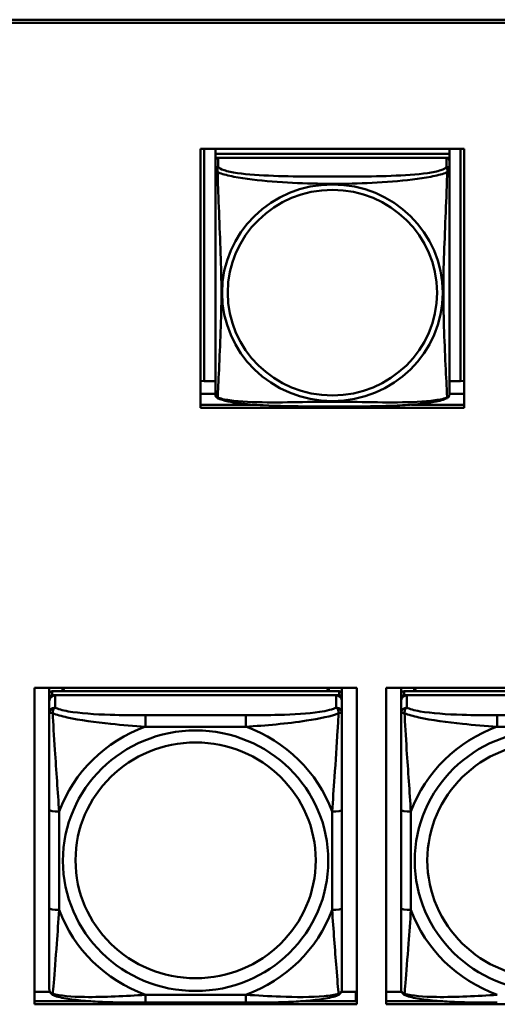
# Model space of a CAD drawing. Header units: inches. Extents: x 0.8 to 75.7, y -7.8 to 49.3.
# Tile 180 of 256: x 41.7 to 42.7, y 19.5 to 21.5. Entities that reach past the tile are written whole.
import ezdxf

# ---------------------------------------------------------------- set-up
doc = ezdxf.new("R2010")
doc.units = ezdxf.units.IN
doc.header["$MEASUREMENT"] = 0
doc.layers.add('Visible Edges(ROSSANSI)', color=7, linetype='Continuous', lineweight=50)
doc.layers.add('Visible Tangent Edges(ROSSANSI)', color=7, linetype='Continuous', lineweight=50)

msp = doc.modelspace()

# ---------------------------------------------------------------- linework, layer by layer
at = {"layer": 'Visible Edges(ROSSANSI)'}
for p, q in [((33.0242, 21.5184), (56.0803, 21.5184)), ((56.0803, 21.5184), (33.0242, 21.5184)), ((56.0803, 21.5123), (33.0242, 21.5123)), ((42.0766, 20.7353), (42.0766, 21.258)), ((42.0766, 21.258), (42.609, 21.258)), ((42.0839, 20.7889), (42.0839, 21.258)), ((42.1066, 21.258), (42.1066, 21.2476)), ((42.579, 21.2476), (42.1066, 21.2476)), ((42.1066, 21.2476), (42.1066, 21.2394)), ((42.1066, 21.2476), (42.579, 21.2476)), ((42.1066, 21.2476), (42.1066, 21.2476)), ((42.579, 21.258), (42.579, 21.2476)), ((42.579, 21.2476), (42.579, 21.2394)), ((42.579, 21.2476), (42.579, 21.2476)), ((42.6016, 21.258), (42.6016, 20.7889)), ((42.609, 21.258), (42.609, 20.7353)), ((42.1066, 21.2337), (42.1066, 21.2394)), ((42.1066, 21.2394), (42.1124, 21.2394)), ((42.1066, 21.2336), (42.1066, 21.2159)), ((42.5731, 21.2394), (42.1125, 21.2394)), ((42.5732, 21.2394), (42.579, 21.2394)), ((42.579, 21.2394), (42.579, 21.2336)), ((42.579, 21.2159), (42.579, 21.2336)), ((42.1066, 21.216), (42.1066, 21.216)), ((42.1066, 21.2157), (42.1066, 21.2157)), ((42.0839, 20.7889), (42.0766, 20.7892)), ((42.1066, 20.7889), (42.0839, 20.7889)), ((42.6016, 20.7889), (42.579, 20.7889)), ((42.6016, 20.7889), (42.609, 20.7892)), ((42.1066, 20.7632), (42.0766, 20.7632)), ((42.609, 20.7632), (42.579, 20.7632)), ((42.0766, 20.7413), (42.1835, 20.7413)), ((42.609, 20.7353), (42.0766, 20.7353)), ((42.5022, 20.7413), (42.609, 20.7413)), ((41.7414, 19.531), (41.7414, 20.1697)), ((41.7414, 20.1697), (42.392, 20.1697)), ((41.7715, 20.1572), (41.7715, 20.1697)), ((41.7715, 20.1572), (41.7715, 20.149)), ((42.3562, 20.163), (41.7774, 20.163)), ((41.7774, 20.1548), (42.3562, 20.1548)), ((42.3503, 20.1548), (41.7833, 20.1548)), ((41.7981, 20.163), (41.7981, 20.1697)), ((41.8019, 20.163), (41.7985, 20.1697)), ((42.335, 20.1697), (42.3317, 20.163)), ((42.3355, 20.1697), (42.3355, 20.163)), ((42.3621, 20.1697), (42.3621, 20.1572)), ((42.3621, 20.149), (42.3621, 20.1572)), ((42.392, 20.1697), (42.392, 19.531)), ((42.4514, 19.531), (42.4514, 20.1697)), ((42.4514, 20.1697), (43.102, 20.1697)), ((42.4815, 20.1572), (42.4815, 20.1697)), ((42.4815, 20.1572), (42.4815, 20.149)), ((43.0662, 20.163), (42.4874, 20.163)), ((42.4874, 20.1548), (43.0662, 20.1548)), ((43.0603, 20.1548), (42.4933, 20.1548)), ((42.5081, 20.163), (42.5081, 20.1697)), ((42.5119, 20.163), (42.5085, 20.1697)), ((41.7715, 20.1432), (41.7715, 20.149)), ((41.7715, 20.1432), (41.7715, 20.1183)), ((42.3621, 20.149), (42.3621, 20.1432)), ((42.3621, 20.1183), (42.3621, 20.1432)), ((42.4815, 20.1432), (42.4815, 20.149)), ((42.4815, 20.1432), (42.4815, 20.1183)), ((41.7715, 19.9238), (41.7715, 19.7252)), ((42.3621, 19.7252), (42.3621, 19.9238)), ((42.4815, 19.9238), (42.4815, 19.7252)), ((41.7414, 19.5559), (41.7728, 19.5559)), ((41.7414, 19.5371), (41.8554, 19.5371)), ((42.2781, 19.5371), (42.392, 19.5371)), ((42.3608, 19.5559), (42.3901, 19.5559)), ((42.3901, 19.5559), (42.3901, 19.5371)), ((42.392, 19.548), (42.3901, 19.548)), ((42.4514, 19.5559), (42.4828, 19.5559)), ((42.4514, 19.5371), (42.5654, 19.5371)), ((42.392, 19.531), (41.7414, 19.531)), ((42.1679, 19.5343), (41.9656, 19.5343)), ((43.102, 19.531), (42.4514, 19.531))]:
    msp.add_line(p, q, dxfattribs=at)
for centre, major_axis, start_param, end_param in [((42.1125, 21.2336), (-0.00591, 0), 4.712389, 6.283185), ((42.5731, 21.2336), (0.00591, 0), 0, 1.570796), ((41.7774, 20.1572), (-0.00591, 0), 4.712389, 6.283185), ((41.7833, 20.1432), (-0.0118, 0), 4.712389, 6.283185), ((41.7774, 20.149), (-0.00591, 0), 4.712389, 6.283185), ((42.3503, 20.1432), (0.0118, 0), 0, 1.570796), ((42.3562, 20.1572), (0.00591, 0), 0, 1.570796), ((42.3562, 20.149), (0.00591, 0), 0, 1.570796), ((42.4874, 20.1572), (-0.00591, 0), 4.712389, 6.283185), ((42.4933, 20.1432), (-0.0118, 0), 4.712389, 6.283185), ((42.4874, 20.149), (-0.00591, 0), 4.712389, 6.283185)]:
    msp.add_ellipse(centre, major_axis=major_axis, ratio=0.981793, start_param=start_param, end_param=end_param, dxfattribs=at)
for points, knots in [([(42.1066, 21.2159), (42.1066, 21.2127), (42.1066, 21.1995), (42.1066, 21.1727), (42.1066, 21.1553), (42.1066, 21.15)], [0.3257308, 0.3257308, 0.3257308, 0.3257308, 0.4265607, 0.5273906, 0.5696181, 0.5696181, 0.5696181, 0.5696181]), ([(42.579, 21.1224), (42.579, 21.1373), (42.579, 21.1646), (42.579, 21.1994), (42.579, 21.2127), (42.579, 21.2159)], [1.4210797, 1.4210797, 1.4210797, 1.4210797, 1.5356898, 1.6365197, 1.7373496, 1.7373496, 1.7373496, 1.7373496]), ([(42.1066, 20.8009), (42.1066, 20.8123), (42.1066, 20.8254), (42.1066, 20.8557), (42.1066, 20.8733), (42.1066, 20.9233), (42.1066, 20.9562), (42.1066, 21.0151), (42.1066, 21.0413), (42.1066, 21.0953), (42.1066, 21.124), (42.1066, 21.15)], [0, 0, 0, 0, 0.1149805, 0.1149805, 0.2563588, 0.2563588, 0.510689, 0.510689, 0.7126146, 0.7126146, 0.9227352, 0.9227352, 0.9227352, 0.9227352]), ([(42.579, 21.1224), (42.579, 21.1026), (42.579, 21.0824), (42.579, 21.0351), (42.579, 21.0079), (42.579, 20.9519), (42.579, 20.9229), (42.579, 20.8653), (42.579, 20.8359), (42.579, 20.8113)], [0, 0, 0, 0, 0.1521476, 0.1521476, 0.3615771, 0.3615771, 0.5863616, 0.5863616, 0.8171616, 0.8171616, 0.8171616, 0.8171616]), ([(42.579, 20.763), (42.579, 20.7646), (42.579, 20.7671), (42.579, 20.7854), (42.579, 20.8031), (42.579, 20.8113)], [0.3525676, 0.3525676, 0.3525676, 0.3525676, 0.4265607, 0.5273906, 0.6043474, 0.6043474, 0.6043474, 0.6043474]), ([(42.1066, 20.8009), (42.1066, 20.7966), (42.1066, 20.783), (42.1066, 20.7671), (42.1066, 20.7646), (42.1066, 20.763)], [1.4921516, 1.4921516, 1.4921516, 1.4921516, 1.5356898, 1.6365197, 1.7105064, 1.7105064, 1.7105064, 1.7105064]), ([(42.1067, 20.7609), (42.1067, 20.7613), (42.1066, 20.7616), (42.1066, 20.7623), (42.1066, 20.7626), (42.1066, 20.7629), (42.1066, 20.7629), (42.1066, 20.7629), (42.1066, 20.7629), (42.1066, 20.7629), (42.1066, 20.763), (42.1066, 20.763), (42.1066, 20.763), (42.1066, 20.763), (42.1066, 20.763), (42.1066, 20.763)], [0, 0, 0, 0, 0.002814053, 0.002814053, 0.004923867, 0.004923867, 0.005121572, 0.005121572, 0.005195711, 0.005195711, 0.00523086, 0.00523086, 0.005248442, 0.005248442, 0.00525914, 0.00525914, 0.00525914, 0.00525914]), ([(42.1108, 20.7549), (42.1098, 20.7554), (42.109, 20.7561), (42.1077, 20.7577), (42.1074, 20.7586), (42.1071, 20.7594), (42.1071, 20.7595), (42.107, 20.7596)], [0, 0, 0, 0, 0.01399503, 0.01399503, 0.02853092, 0.02853092, 0.03046536, 0.03046536, 0.03046536, 0.03046536]), ([(42.5747, 20.7548), (42.5677, 20.7512), (42.5589, 20.7489), (42.5384, 20.7451), (42.5271, 20.7436), (42.502, 20.7412), (42.4878, 20.7403), (42.4532, 20.7387), (42.4325, 20.7382), (42.3737, 20.7376), (42.3356, 20.7376), (42.2659, 20.738), (42.2338, 20.7384), (42.1858, 20.741), (42.1686, 20.7424), (42.146, 20.7454), (42.139, 20.7465), (42.124, 20.7497), (42.1168, 20.7517), (42.1108, 20.7548)], [0, 0, 0, 0, 0.111794, 0.111794, 0.213129, 0.213129, 0.32561, 0.32561, 0.483625, 0.483625, 0.773884, 0.773884, 1.015019, 1.015019, 1.153524, 1.153524, 1.222431, 1.222431, 1.317384, 1.317384, 1.317384, 1.317384]), ([(42.5786, 20.7598), (42.5785, 20.7593), (42.5783, 20.7588), (42.5777, 20.7576), (42.5773, 20.757), (42.5763, 20.7558), (42.5755, 20.7553), (42.5748, 20.7549)], [0.00960018, 0.00960018, 0.00960018, 0.00960018, 0.02025308, 0.02025308, 0.03091864, 0.03091864, 0.04195142, 0.04195142, 0.04195142, 0.04195142]), ([(42.579, 20.7637), (42.579, 20.7634), (42.579, 20.7633), (42.579, 20.7631), (42.579, 20.763), (42.579, 20.763), (42.579, 20.763), (42.579, 20.763), (42.579, 20.763), (42.579, 20.763), (42.579, 20.763), (42.579, 20.763), (42.579, 20.763), (42.579, 20.763), (42.579, 20.7616), (42.5789, 20.7609)], [0, 0, 0, 0, 0.01376947, 0.01376947, 0.02049948, 0.02049948, 0.02378019, 0.02378019, 0.0253787, 0.0253787, 0.02597814, 0.02597814, 0.02600242, 0.02600242, 0.03134028, 0.03134028, 0.03134028, 0.03134028]), ([(42.579, 20.763), (42.579, 20.763), (42.579, 20.763), (42.579, 20.763), (42.579, 20.763), (42.579, 20.763), (42.579, 20.763), (42.579, 20.763), (42.579, 20.763), (42.579, 20.763), (42.579, 20.763), (42.579, 20.763), (42.579, 20.763), (42.579, 20.763), (42.579, 20.7629), (42.579, 20.7629), (42.579, 20.7629), (42.579, 20.7627), (42.579, 20.7625), (42.579, 20.7619), (42.5789, 20.7614), (42.5789, 20.7609)], [0, 0, 0, 0, 0.000069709, 0.000069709, 0.000139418, 0.000139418, 0.000278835, 0.000278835, 0.000348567, 0.000348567, 0.000384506, 0.000384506, 0.000401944, 0.000401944, 0.000436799, 0.000436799, 0.000566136, 0.000566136, 0.001945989, 0.001945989, 0.005629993, 0.005629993, 0.005629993, 0.005629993]), ([(41.7715, 20.1183), (41.7715, 20.1092), (41.7715, 20.0939), (41.7715, 20.0768), (41.7715, 20.0504), (41.7715, 20.0201), (41.7715, 19.9907), (41.7715, 19.9682), (41.7715, 19.9458), (41.7715, 19.9238)], [-0.7968224, -0.7968224, -0.7968224, -0.7968224, -0.6514613, -0.6514613, -0.6514613, -0.427691, -0.427691, -0.427691, -0.2569517, -0.2569517, -0.2569517, -0.2569517]), ([(42.3621, 19.9238), (42.3621, 19.9471), (42.3621, 19.9708), (42.3621, 19.9945), (42.3621, 20.0256), (42.3621, 20.0579), (42.3621, 20.0847), (42.3621, 20.0986), (42.3621, 20.1106), (42.3621, 20.1183)], [0.2569537, 0.2569537, 0.2569537, 0.2569537, 0.4371919, 0.4371919, 0.4371919, 0.6739428, 0.6739428, 0.6739428, 0.7963818, 0.7963818, 0.7963818, 0.7963818]), ([(42.4815, 20.1183), (42.4815, 20.1092), (42.4815, 20.0939), (42.4815, 20.0768), (42.4815, 20.0504), (42.4815, 20.0201), (42.4815, 19.9907), (42.4815, 19.9682), (42.4815, 19.9458), (42.4815, 19.9238)], [-0.7968224, -0.7968224, -0.7968224, -0.7968224, -0.6514613, -0.6514613, -0.6514613, -0.427691, -0.427691, -0.427691, -0.2569517, -0.2569517, -0.2569517, -0.2569517]), ([(41.7715, 19.7252), (41.7715, 19.702), (41.7715, 19.6786), (41.7715, 19.6564), (41.7715, 19.6273), (41.7715, 19.599), (41.7715, 19.5801), (41.7715, 19.5704), (41.7715, 19.5635), (41.7715, 19.5617)], [0.2569537, 0.2569537, 0.2569537, 0.2569537, 0.4371919, 0.4371919, 0.4371919, 0.6739428, 0.6739428, 0.6739428, 0.7963818, 0.7963818, 0.7963818, 0.7963818]), ([(42.3621, 19.5617), (42.3621, 19.5639), (42.3621, 19.5731), (42.3621, 19.5858), (42.3621, 19.6054), (42.3621, 19.6323), (42.3621, 19.66), (42.3621, 19.6811), (42.3621, 19.7032), (42.3621, 19.7252)], [-0.7968224, -0.7968224, -0.7968224, -0.7968224, -0.6514613, -0.6514613, -0.6514613, -0.427691, -0.427691, -0.427691, -0.2569517, -0.2569517, -0.2569517, -0.2569517]), ([(42.4815, 19.7252), (42.4815, 19.702), (42.4815, 19.6786), (42.4815, 19.6564), (42.4815, 19.6273), (42.4815, 19.599), (42.4815, 19.5801), (42.4815, 19.5704), (42.4815, 19.5635), (42.4815, 19.5617)], [0.2569537, 0.2569537, 0.2569537, 0.2569537, 0.4371919, 0.4371919, 0.4371919, 0.6739428, 0.6739428, 0.6739428, 0.7963818, 0.7963818, 0.7963818, 0.7963818]), ([(41.7796, 19.5494), (41.7785, 19.5498), (41.7774, 19.5505), (41.7754, 19.552), (41.7746, 19.553), (41.7732, 19.5549), (41.7727, 19.5559), (41.772, 19.5578), (41.7718, 19.5587), (41.7716, 19.5603), (41.7715, 19.561), (41.7715, 19.5617)], [0.02510739, 0.02510739, 0.02510739, 0.02510739, 0.03073999, 0.03073999, 0.03637259, 0.03637259, 0.0420052, 0.0420052, 0.0476378, 0.0476378, 0.0532704, 0.0532704, 0.0532704, 0.0532704]), ([(42.354, 19.5494), (42.3551, 19.5498), (42.3562, 19.5505), (42.3581, 19.552), (42.359, 19.553), (42.3604, 19.5549), (42.3609, 19.5559), (42.3616, 19.5578), (42.3618, 19.5587), (42.362, 19.5603), (42.3621, 19.561), (42.3621, 19.5617)], [0.02510739, 0.02510739, 0.02510739, 0.02510739, 0.03073999, 0.03073999, 0.03637259, 0.03637259, 0.0420052, 0.0420052, 0.0476378, 0.0476378, 0.0532704, 0.0532704, 0.0532704, 0.0532704]), ([(42.4896, 19.5494), (42.4885, 19.5498), (42.4874, 19.5505), (42.4854, 19.552), (42.4846, 19.553), (42.4832, 19.5549), (42.4827, 19.5559), (42.482, 19.5578), (42.4818, 19.5587), (42.4816, 19.5603), (42.4815, 19.561), (42.4815, 19.5617)], [0.02510739, 0.02510739, 0.02510739, 0.02510739, 0.03073999, 0.03073999, 0.03637259, 0.03637259, 0.0420052, 0.0420052, 0.0476378, 0.0476378, 0.0532704, 0.0532704, 0.0532704, 0.0532704]), ([(41.9656, 19.5343), (41.9521, 19.5343), (41.9384, 19.5343), (41.9112, 19.5347), (41.8976, 19.535), (41.8707, 19.5361), (41.8574, 19.5368), (41.8317, 19.5389), (41.8196, 19.5403), (41.7975, 19.5439), (41.788, 19.5459), (41.7796, 19.5494)], [0.2569517, 0.2569517, 0.2569517, 0.2569517, 0.3597049, 0.3597049, 0.4624581, 0.4624581, 0.5652112, 0.5652112, 0.6679644, 0.6679644, 0.7707176, 0.7707176, 0.7707176, 0.7707176]), ([(42.354, 19.5494), (42.3456, 19.5459), (42.3361, 19.5439), (42.314, 19.5403), (42.3019, 19.5389), (42.2762, 19.5368), (42.2629, 19.5361), (42.236, 19.535), (42.2224, 19.5347), (42.1951, 19.5343), (42.1815, 19.5343), (42.1679, 19.5343)], [-0.7703505, -0.7703505, -0.7703505, -0.7703505, -0.6676711, -0.6676711, -0.5649918, -0.5649918, -0.4623124, -0.4623124, -0.3596331, -0.3596331, -0.2569537, -0.2569537, -0.2569537, -0.2569537]), ([(42.6756, 19.5343), (42.6621, 19.5343), (42.6484, 19.5343), (42.6212, 19.5347), (42.6076, 19.535), (42.5807, 19.5361), (42.5674, 19.5368), (42.5417, 19.5389), (42.5296, 19.5403), (42.5075, 19.5439), (42.498, 19.5459), (42.4896, 19.5494)], [0.2569517, 0.2569517, 0.2569517, 0.2569517, 0.3597049, 0.3597049, 0.4624581, 0.4624581, 0.5652112, 0.5652112, 0.6679644, 0.6679644, 0.7707176, 0.7707176, 0.7707176, 0.7707176])]:
    msp.add_open_spline(points, degree=3, knots=knots, dxfattribs=at)
for points in [[(42.1066, 20.763), (42.1066, 20.7632), (42.1066, 20.7632), (42.1066, 20.7637)], [(42.1108, 20.7549), (42.1108, 20.7549), (42.1108, 20.7549), (42.1108, 20.7549)], [(42.5748, 20.7549), (42.5748, 20.7549), (42.5748, 20.7549), (42.5748, 20.7549)], [(42.5789, 20.7611), (42.5789, 20.761), (42.5788, 20.7609), (42.5788, 20.7608)]]:
    msp.add_open_spline(points, degree=3, dxfattribs=at)
at = {"layer": 'Visible Tangent Edges(ROSSANSI)'}
for p, q in [((42.1125, 21.2217), (42.1125, 21.2394)), ((42.5731, 21.2394), (42.5731, 21.2217)), ((41.7774, 20.1548), (41.7774, 20.163)), ((41.7833, 20.1299), (41.7833, 20.1548)), ((42.3503, 20.1548), (42.3503, 20.1299)), ((42.3562, 20.163), (42.3562, 20.1548)), ((42.4874, 20.1548), (42.4874, 20.163)), ((42.4933, 20.1299), (42.4933, 20.1548)), ((41.9656, 20.1144), (41.9656, 20.0914)), ((42.1679, 20.1144), (41.9656, 20.1144)), ((42.1679, 20.1144), (42.1679, 20.0914)), ((42.6756, 20.1144), (42.6756, 20.0914)), ((42.8779, 20.1144), (42.6756, 20.1144)), ((41.9656, 20.0914), (42.1679, 20.0914)), ((42.6756, 20.0914), (42.8779, 20.0914)), ((41.7912, 19.7215), (41.7912, 19.9201)), ((42.3424, 19.9201), (42.3424, 19.7215)), ((42.5012, 19.7215), (42.5012, 19.9201)), ((42.1679, 19.5502), (41.9656, 19.5502)), ((41.9656, 19.5343), (41.9656, 19.5502)), ((42.1679, 19.5343), (42.1679, 19.5502))]:
    msp.add_line(p, q, dxfattribs=at)
for centre, major_axis, ratio, start_param, end_param in [((42.1125, 21.2159), (-0.00591, 0), 0.981793, 4.712389, 6.283185), ((42.5731, 21.2159), (0.00591, 0), 0.981793, 0, 1.570796), ((41.7833, 20.1183), (-0.0118, 0), 0.981793, 4.712389, 6.283185), ((42.3503, 20.1183), (0.0118, 0), 0.981793, 0, 1.570796), ((42.4933, 20.1183), (-0.0118, 0), 0.981793, 4.712389, 6.283185), ((42.0668, 19.8208), (-0.2936, 0), 0.981793, 5.064156, 5.931419), ((42.0668, 19.8208), (0.2936, 0), 0.981793, 0.351767, 1.21903), ((42.7768, 19.8208), (-0.2936, 0), 0.981793, 5.064156, 5.931419), ((41.7912, 19.9238), (-0.0197, 0), 0.189952, 0, 1.570796), ((42.3424, 19.9238), (0.0197, 0), 0.189952, 4.712389, 6.283185), ((42.5012, 19.9238), (-0.0197, 0), 0.189952, 0, 1.570796), ((41.7912, 19.7252), (-0.0197, 0), 0.189952, 0, 1.570796), ((42.0668, 19.8208), (-0.2936, 0), 0.981793, 0.351767, 1.21903), ((42.0668, 19.8208), (0.2936, 0), 0.981793, 5.064156, 5.931419), ((42.3424, 19.7252), (0.0197, 0), 0.189952, 4.712389, 6.283185), ((42.5012, 19.7252), (-0.0197, 0), 0.189952, 0, 1.570796), ((42.7768, 19.8208), (-0.2936, 0), 0.981793, 0.351767, 1.21903)]:
    msp.add_ellipse(centre, major_axis=major_axis, ratio=ratio, start_param=start_param, end_param=end_param, dxfattribs=at)
for centre, major_axis in [((42.3428, 20.9672), (-0.2227, 0)), ((42.3428, 20.9674), (-0.2113, 0)), ((42.0668, 19.8208), (-0.2678, 0)), ((42.7768, 19.8208), (-0.2678, 0)), ((42.0668, 19.8216), (-0.2424, 0)), ((42.7768, 19.8216), (-0.2424, 0))]:
    msp.add_ellipse(centre, major_axis=major_axis, ratio=0.981793, dxfattribs=at)
for points, knots in [([(42.1066, 21.2159), (42.1066, 21.2143), (42.1067, 21.214), (42.1111, 21.2107), (42.1111, 21.2106), (42.1111, 21.2106)], [-0.0844808, -0.0844808, -0.0844808, -0.0844808, 0, 0, 0.00025915, 0.00025915, 0.00025915, 0.00025915]), ([(42.1111, 21.2106), (42.1111, 21.2107), (42.1111, 21.2107), (42.1099, 21.2172), (42.112, 21.2196), (42.1125, 21.2217)], [-0.00025532, -0.00025532, -0.00025532, -0.00025532, 0, 0, 0.0844808, 0.0844808, 0.0844808, 0.0844808]), ([(42.1111, 20.7557), (42.1112, 20.7564), (42.1112, 20.7573), (42.1113, 20.7583), (42.1116, 20.763), (42.1119, 20.7708), (42.1124, 20.7803), (42.1134, 20.7991), (42.1145, 20.8242), (42.1157, 20.8499), (42.1168, 20.8756), (42.1179, 20.9019), (42.1184, 20.928), (42.1189, 20.9541), (42.1189, 20.9802), (42.1184, 21.0066), (42.1179, 21.0331), (42.1168, 21.0599), (42.1157, 21.0878), (42.1146, 21.1157), (42.1134, 21.1447), (42.1124, 21.1704), (42.1119, 21.1833), (42.1116, 21.1953), (42.1113, 21.205), (42.1112, 21.207), (42.1112, 21.2089), (42.1111, 21.2106)], [-1.657268, -1.657268, -1.657268, -1.657268, -1.63652, -1.63652, -1.63652, -1.53569, -1.53569, -1.53569, -1.33403, -1.33403, -1.33403, -1.13237, -1.13237, -1.13237, -0.93071, -0.93071, -0.93071, -0.72905, -0.72905, -0.72905, -0.527391, -0.527391, -0.527391, -0.426561, -0.426561, -0.426561, -0.405807, -0.405807, -0.405807, -0.405807]), ([(42.1111, 21.2106), (42.1124, 21.2101), (42.1206, 21.2067), (42.1531, 21.1987), (42.2215, 21.191), (42.303, 21.187), (42.3825, 21.187), (42.4637, 21.1909), (42.5325, 21.1987), (42.565, 21.2067), (42.5732, 21.2101), (42.5745, 21.2106)], [-1.657326, -1.657326, -1.657326, -1.657326, -1.63652, -1.53569, -1.33403, -1.13237, -0.93071, -0.72905, -0.527391, -0.426561, -0.405812, -0.405812, -0.405812, -0.405812]), ([(42.5731, 21.2217), (42.5724, 21.2192), (42.564, 21.2142), (42.5264, 21.2067), (42.4617, 21.2025), (42.3825, 21.2017), (42.3031, 21.2017), (42.2235, 21.2025), (42.1592, 21.2067), (42.1217, 21.2142), (42.1132, 21.2192), (42.1125, 21.2217)], [0.325731, 0.325731, 0.325731, 0.325731, 0.426561, 0.527391, 0.72905, 0.93071, 1.13237, 1.33403, 1.53569, 1.63652, 1.73735, 1.73735, 1.73735, 1.73735]), ([(42.5745, 21.2106), (42.5744, 21.2088), (42.5741, 21.1977), (42.5728, 21.159), (42.5698, 21.0872), (42.5666, 21.0062), (42.5667, 20.9282), (42.5698, 20.8494), (42.5728, 20.7865), (42.5741, 20.7614), (42.5744, 20.7564), (42.5745, 20.7557)], [-1.657326, -1.657326, -1.657326, -1.657326, -1.63652, -1.53569, -1.33403, -1.13237, -0.93071, -0.72905, -0.527391, -0.426561, -0.405812, -0.405812, -0.405812, -0.405812]), ([(42.5731, 21.2217), (42.5736, 21.2196), (42.5756, 21.2172), (42.5745, 21.2107), (42.5745, 21.2107), (42.5745, 21.2106)], [-0.0844808, -0.0844808, -0.0844808, -0.0844808, 0, 0, 0.00025611, 0.00025611, 0.00025611, 0.00025611]), ([(42.5745, 21.2106), (42.5745, 21.2106), (42.5745, 21.2107), (42.5789, 21.214), (42.579, 21.2143), (42.579, 21.2159)], [-0.00025352, -0.00025352, -0.00025352, -0.00025352, 0, 0, 0.0844808, 0.0844808, 0.0844808, 0.0844808]), ([(42.1111, 20.7557), (42.1111, 20.7557), (42.1111, 20.7557), (42.1081, 20.7565), (42.1071, 20.7587), (42.1067, 20.7608)], [-0.00026023, -0.00026023, -0.00026023, -0.00026023, 0, 0, 0.05743864, 0.05743864, 0.05743864, 0.05743864]), ([(42.1108, 20.7549), (42.1107, 20.7549), (42.1108, 20.7551), (42.1111, 20.7557), (42.1111, 20.7557), (42.1111, 20.7557)], [-0.02254962, -0.02254962, -0.02254962, -0.02254962, 0, 0, 0.00025967, 0.00025967, 0.00025967, 0.00025967]), ([(42.5744, 20.7557), (42.5732, 20.7552), (42.565, 20.7525), (42.5324, 20.747), (42.4641, 20.7452), (42.3825, 20.7474), (42.3031, 20.7474), (42.2219, 20.7452), (42.153, 20.747), (42.1206, 20.7525), (42.1124, 20.7552), (42.1111, 20.7557)], [-1.657325, -1.657325, -1.657325, -1.657325, -1.63652, -1.53569, -1.33403, -1.13237, -0.93071, -0.72905, -0.527391, -0.426561, -0.405811, -0.405811, -0.405811, -0.405811]), ([(42.5788, 20.7608), (42.5785, 20.7587), (42.5775, 20.7565), (42.5745, 20.7557), (42.5745, 20.7557), (42.5745, 20.7557)], [-0.05744631, -0.05744631, -0.05744631, -0.05744631, 0, 0, 0.00025622, 0.00025622, 0.00025622, 0.00025622]), ([(42.5745, 20.7557), (42.5745, 20.7557), (42.5745, 20.7557), (42.5748, 20.7551), (42.5749, 20.7549), (42.5748, 20.7549)], [-0.00025371, -0.00025371, -0.00025371, -0.00025371, 0, 0, 0.02254963, 0.02254963, 0.02254963, 0.02254963]), ([(41.7715, 20.1183), (41.7715, 20.1186), (41.7716, 20.1188), (41.7718, 20.1191), (41.772, 20.1193), (41.7724, 20.1194), (41.7726, 20.1195), (41.7729, 20.1195), (41.773, 20.1195), (41.7734, 20.1195), (41.7737, 20.1195), (41.7747, 20.1194), (41.7753, 20.1193), (41.7768, 20.1189), (41.7775, 20.1187), (41.7784, 20.1184)], [-0.0532704, -0.0532704, -0.0532704, -0.0532704, -0.04377373, -0.04377373, -0.03521335, -0.03521335, -0.02986312, -0.02986312, -0.02651922, -0.02651922, -0.01983142, -0.01983142, -0.00913095, -0.00913095, 0.00023197, 0.00023197, 0.00023197, 0.00023197]), ([(41.7784, 20.1184), (41.7783, 20.1195), (41.7784, 20.1205), (41.7786, 20.1225), (41.7788, 20.1235), (41.7793, 20.125), (41.7795, 20.1255), (41.7798, 20.1262), (41.7799, 20.1264), (41.7802, 20.127), (41.7804, 20.1273), (41.781, 20.1281), (41.7814, 20.1285), (41.7823, 20.1293), (41.7828, 20.1296), (41.7833, 20.1299)], [-0.00023197, -0.00023197, -0.00023197, -0.00023197, 0.00913095, 0.00913095, 0.01983142, 0.01983142, 0.02651922, 0.02651922, 0.02986312, 0.02986312, 0.03521335, 0.03521335, 0.04377373, 0.04377373, 0.0532704, 0.0532704, 0.0532704, 0.0532704]), ([(41.7784, 20.1184), (41.786, 20.1155), (41.796, 20.1126), (41.8331, 20.1044), (41.8648, 20.1001), (41.919, 20.0946), (41.9423, 20.0927), (41.9656, 20.0914)], [-0.7478145, -0.7478145, -0.7478145, -0.7478145, -0.6493253, -0.6493253, -0.427691, -0.427691, -0.2569537, -0.2569537, -0.2569537, -0.2569537]), ([(41.7912, 19.9201), (41.7888, 19.9598), (41.7855, 20.002), (41.7809, 20.0719), (41.7793, 20.0994), (41.7784, 20.1184)], [0.2569517, 0.2569517, 0.2569517, 0.2569517, 0.5559983, 0.5559983, 0.7482818, 0.7482818, 0.7482818, 0.7482818]), ([(41.9656, 20.1144), (41.942, 20.1144), (41.918, 20.1146), (41.8946, 20.1154), (41.8639, 20.1163), (41.8331, 20.1183), (41.8098, 20.1223), (41.7978, 20.1244), (41.7882, 20.127), (41.7833, 20.1299)], [0.2569537, 0.2569537, 0.2569537, 0.2569537, 0.4371919, 0.4371919, 0.4371919, 0.6739428, 0.6739428, 0.6739428, 0.7963818, 0.7963818, 0.7963818, 0.7963818]), ([(42.3503, 20.1299), (42.3445, 20.1264), (42.332, 20.1234), (42.3168, 20.1212), (42.2934, 20.1178), (42.2643, 20.1161), (42.2352, 20.1152), (42.213, 20.1146), (42.1903, 20.1144), (42.1679, 20.1144)], [-0.7968224, -0.7968224, -0.7968224, -0.7968224, -0.6514613, -0.6514613, -0.6514613, -0.427691, -0.427691, -0.427691, -0.2569517, -0.2569517, -0.2569517, -0.2569517]), ([(42.1679, 20.0914), (42.2084, 20.0937), (42.2508, 20.0975), (42.3164, 20.1075), (42.3409, 20.1126), (42.3552, 20.1184)], [0.2569517, 0.2569517, 0.2569517, 0.2569517, 0.5559983, 0.5559983, 0.7482818, 0.7482818, 0.7482818, 0.7482818]), ([(42.3552, 20.1184), (42.3547, 20.1084), (42.3541, 20.0963), (42.3516, 20.0542), (42.3493, 20.0211), (42.3454, 19.966), (42.3438, 19.943), (42.3424, 19.9201)], [-0.7478145, -0.7478145, -0.7478145, -0.7478145, -0.6493253, -0.6493253, -0.427691, -0.427691, -0.2569537, -0.2569537, -0.2569537, -0.2569537]), ([(42.3503, 20.1299), (42.3508, 20.1296), (42.3513, 20.1293), (42.3522, 20.1285), (42.3526, 20.1281), (42.3531, 20.1273), (42.3533, 20.127), (42.3537, 20.1264), (42.3538, 20.1262), (42.3541, 20.1255), (42.3543, 20.125), (42.3547, 20.1235), (42.3549, 20.1225), (42.3552, 20.1205), (42.3552, 20.1195), (42.3552, 20.1184)], [-0.0532704, -0.0532704, -0.0532704, -0.0532704, -0.04377373, -0.04377373, -0.03521335, -0.03521335, -0.02986312, -0.02986312, -0.02651922, -0.02651922, -0.01983142, -0.01983142, -0.00913095, -0.00913095, 0.00023197, 0.00023197, 0.00023197, 0.00023197]), ([(42.3552, 20.1184), (42.3561, 20.1187), (42.3568, 20.1189), (42.3583, 20.1193), (42.3589, 20.1194), (42.3598, 20.1195), (42.3602, 20.1195), (42.3606, 20.1195), (42.3607, 20.1195), (42.361, 20.1195), (42.3612, 20.1194), (42.3616, 20.1193), (42.3617, 20.1191), (42.362, 20.1188), (42.3621, 20.1186), (42.3621, 20.1183)], [-0.00023197, -0.00023197, -0.00023197, -0.00023197, 0.00913095, 0.00913095, 0.01983142, 0.01983142, 0.02651922, 0.02651922, 0.02986312, 0.02986312, 0.03521335, 0.03521335, 0.04377373, 0.04377373, 0.0532704, 0.0532704, 0.0532704, 0.0532704]), ([(42.4815, 20.1183), (42.4815, 20.1186), (42.4816, 20.1188), (42.4818, 20.1191), (42.482, 20.1193), (42.4824, 20.1194), (42.4826, 20.1195), (42.4829, 20.1195), (42.483, 20.1195), (42.4834, 20.1195), (42.4837, 20.1195), (42.4847, 20.1194), (42.4853, 20.1193), (42.4868, 20.1189), (42.4875, 20.1187), (42.4884, 20.1184)], [-0.0532704, -0.0532704, -0.0532704, -0.0532704, -0.04377373, -0.04377373, -0.03521335, -0.03521335, -0.02986312, -0.02986312, -0.02651922, -0.02651922, -0.01983142, -0.01983142, -0.00913095, -0.00913095, 0.00023197, 0.00023197, 0.00023197, 0.00023197]), ([(42.4884, 20.1184), (42.4883, 20.1195), (42.4884, 20.1205), (42.4886, 20.1225), (42.4888, 20.1235), (42.4893, 20.125), (42.4895, 20.1255), (42.4898, 20.1262), (42.4899, 20.1264), (42.4902, 20.127), (42.4904, 20.1273), (42.491, 20.1281), (42.4914, 20.1285), (42.4923, 20.1293), (42.4928, 20.1296), (42.4933, 20.1299)], [-0.00023197, -0.00023197, -0.00023197, -0.00023197, 0.00913095, 0.00913095, 0.01983142, 0.01983142, 0.02651922, 0.02651922, 0.02986312, 0.02986312, 0.03521335, 0.03521335, 0.04377373, 0.04377373, 0.0532704, 0.0532704, 0.0532704, 0.0532704]), ([(42.4884, 20.1184), (42.496, 20.1155), (42.506, 20.1126), (42.5431, 20.1044), (42.5748, 20.1001), (42.629, 20.0946), (42.6523, 20.0927), (42.6756, 20.0914)], [-0.7478145, -0.7478145, -0.7478145, -0.7478145, -0.6493253, -0.6493253, -0.427691, -0.427691, -0.2569537, -0.2569537, -0.2569537, -0.2569537]), ([(42.5012, 19.9201), (42.4988, 19.9598), (42.4955, 20.002), (42.4909, 20.0719), (42.4893, 20.0994), (42.4884, 20.1184)], [0.2569517, 0.2569517, 0.2569517, 0.2569517, 0.5559983, 0.5559983, 0.7482818, 0.7482818, 0.7482818, 0.7482818]), ([(42.6756, 20.1144), (42.652, 20.1144), (42.628, 20.1146), (42.6046, 20.1154), (42.5739, 20.1163), (42.5431, 20.1183), (42.5198, 20.1223), (42.5078, 20.1244), (42.4982, 20.127), (42.4933, 20.1299)], [0.2569537, 0.2569537, 0.2569537, 0.2569537, 0.4371919, 0.4371919, 0.4371919, 0.6739428, 0.6739428, 0.6739428, 0.7963818, 0.7963818, 0.7963818, 0.7963818]), ([(41.7784, 19.5521), (41.7789, 19.5571), (41.7795, 19.5647), (41.782, 19.5953), (41.7843, 19.6244), (41.7882, 19.6759), (41.7898, 19.6985), (41.7912, 19.7215)], [-0.7478145, -0.7478145, -0.7478145, -0.7478145, -0.6493253, -0.6493253, -0.427691, -0.427691, -0.2569537, -0.2569537, -0.2569537, -0.2569537]), ([(42.3424, 19.7215), (42.3448, 19.6817), (42.3481, 19.6407), (42.3527, 19.5817), (42.3543, 19.5613), (42.3552, 19.5521)], [0.2569517, 0.2569517, 0.2569517, 0.2569517, 0.5559983, 0.5559983, 0.7482818, 0.7482818, 0.7482818, 0.7482818]), ([(42.4884, 19.5521), (42.4889, 19.5571), (42.4895, 19.5647), (42.492, 19.5953), (42.4943, 19.6244), (42.4982, 19.6759), (42.4998, 19.6985), (42.5012, 19.7215)], [-0.7478145, -0.7478145, -0.7478145, -0.7478145, -0.6493253, -0.6493253, -0.427691, -0.427691, -0.2569537, -0.2569537, -0.2569537, -0.2569537]), ([(41.7784, 19.5521), (41.7775, 19.5523), (41.7768, 19.5526), (41.7753, 19.5535), (41.7747, 19.554), (41.7737, 19.555), (41.7734, 19.5554), (41.773, 19.556), (41.7729, 19.5562), (41.7726, 19.5568), (41.7724, 19.5571), (41.772, 19.5581), (41.7718, 19.5587), (41.7716, 19.5601), (41.7715, 19.5609), (41.7715, 19.5617)], [-0.00023197, -0.00023197, -0.00023197, -0.00023197, 0.00913095, 0.00913095, 0.01983142, 0.01983142, 0.02651922, 0.02651922, 0.02986312, 0.02986312, 0.03521335, 0.03521335, 0.04377373, 0.04377373, 0.0532704, 0.0532704, 0.0532704, 0.0532704]), ([(42.3621, 19.5617), (42.3621, 19.5609), (42.362, 19.5601), (42.3617, 19.5587), (42.3616, 19.5581), (42.3612, 19.5571), (42.361, 19.5568), (42.3607, 19.5562), (42.3606, 19.556), (42.3602, 19.5554), (42.3598, 19.555), (42.3589, 19.554), (42.3583, 19.5535), (42.3568, 19.5526), (42.3561, 19.5523), (42.3552, 19.5521)], [-0.0532704, -0.0532704, -0.0532704, -0.0532704, -0.04377373, -0.04377373, -0.03521335, -0.03521335, -0.02986312, -0.02986312, -0.02651922, -0.02651922, -0.01983142, -0.01983142, -0.00913095, -0.00913095, 0.00023197, 0.00023197, 0.00023197, 0.00023197]), ([(42.4884, 19.5521), (42.4875, 19.5523), (42.4868, 19.5526), (42.4853, 19.5535), (42.4847, 19.554), (42.4837, 19.555), (42.4834, 19.5554), (42.483, 19.556), (42.4829, 19.5562), (42.4826, 19.5568), (42.4824, 19.5571), (42.482, 19.5581), (42.4818, 19.5587), (42.4816, 19.5601), (42.4815, 19.5609), (42.4815, 19.5617)], [-0.00023197, -0.00023197, -0.00023197, -0.00023197, 0.00913095, 0.00913095, 0.01983142, 0.01983142, 0.02651922, 0.02651922, 0.02986312, 0.02986312, 0.03521335, 0.03521335, 0.04377373, 0.04377373, 0.0532704, 0.0532704, 0.0532704, 0.0532704]), ([(41.7796, 19.5494), (41.7794, 19.5495), (41.7792, 19.5496), (41.7788, 19.5499), (41.7786, 19.5502), (41.7784, 19.551), (41.7783, 19.5515), (41.7784, 19.5521)], [-0.02510739, -0.02510739, -0.02510739, -0.02510739, -0.01983142, -0.01983142, -0.00913095, -0.00913095, 0.00023197, 0.00023197, 0.00023197, 0.00023197]), ([(41.9656, 19.5502), (41.9252, 19.5478), (41.8828, 19.5452), (41.8171, 19.5462), (41.7927, 19.5481), (41.7784, 19.5521)], [0.2569517, 0.2569517, 0.2569517, 0.2569517, 0.5559983, 0.5559983, 0.7482818, 0.7482818, 0.7482818, 0.7482818]), ([(42.3552, 19.5521), (42.3476, 19.5501), (42.3375, 19.5485), (42.3005, 19.5452), (42.2688, 19.5454), (42.2145, 19.5474), (42.1913, 19.5488), (42.1679, 19.5502)], [-0.7478145, -0.7478145, -0.7478145, -0.7478145, -0.6493253, -0.6493253, -0.427691, -0.427691, -0.2569537, -0.2569537, -0.2569537, -0.2569537]), ([(42.3552, 19.5521), (42.3552, 19.5515), (42.3552, 19.551), (42.3549, 19.5502), (42.3547, 19.5499), (42.3543, 19.5496), (42.3542, 19.5495), (42.354, 19.5494)], [-0.00023197, -0.00023197, -0.00023197, -0.00023197, 0.00913095, 0.00913095, 0.01983142, 0.01983142, 0.02510739, 0.02510739, 0.02510739, 0.02510739]), ([(42.4896, 19.5494), (42.4894, 19.5495), (42.4892, 19.5496), (42.4888, 19.5499), (42.4886, 19.5502), (42.4884, 19.551), (42.4883, 19.5515), (42.4884, 19.5521)], [-0.02510739, -0.02510739, -0.02510739, -0.02510739, -0.01983142, -0.01983142, -0.00913095, -0.00913095, 0.00023197, 0.00023197, 0.00023197, 0.00023197]), ([(42.6756, 19.5502), (42.6352, 19.5478), (42.5928, 19.5452), (42.5271, 19.5462), (42.5027, 19.5481), (42.4884, 19.5521)], [0.2569517, 0.2569517, 0.2569517, 0.2569517, 0.5559983, 0.5559983, 0.7482818, 0.7482818, 0.7482818, 0.7482818])]:
    msp.add_open_spline(points, degree=3, knots=knots, dxfattribs=at)

doc.saveas('drawing.dxf')
